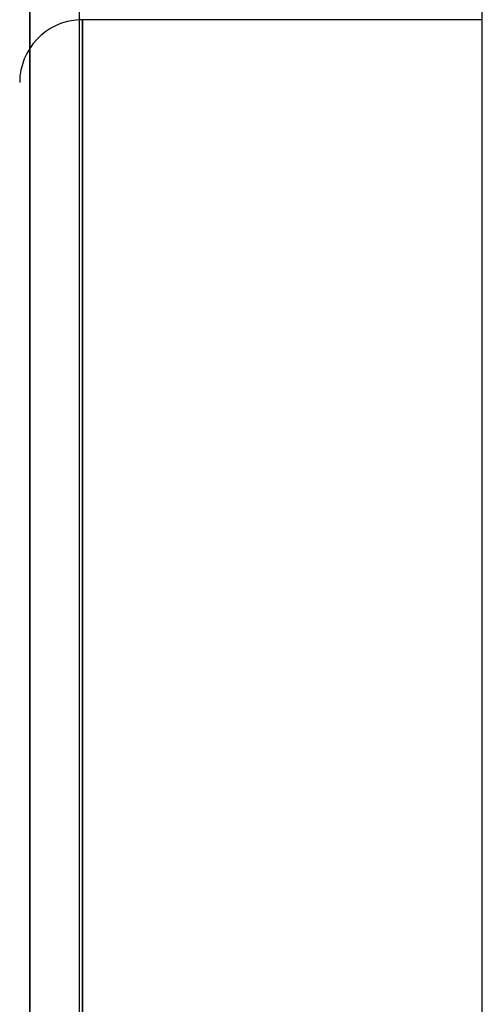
# Model space of a CAD drawing. Header units: millimetres. Extents: x -82 to 97, y -215 to 215.
# Tile 42 of 81: x 7.45 to 14.82, y 34.26 to 49.93. Entities that reach past the tile are written whole.
import ezdxf

# ---------------------------------------------------------------- set-up
doc = ezdxf.new("R2010")
doc.units = ezdxf.units.MM
doc.layers.add('MAIN-1', color=7, linetype='Continuous')
doc.layers.add('MAIN-2', color=7, linetype='Continuous')

msp = doc.modelspace()

# ---------------------------------------------------------------- linework, layer by layer
at = {"layer": 'MAIN-1'}
for p, q in [((7.611, 0), (7.611, 120.621)), ((8.404, 0), (8.404, 119.877)), ((14.817, 0), (14.817, 57.06)), ((8.45, 49.928), (8.45, 0)), ((14.817, 49.928), (8.45, 49.928))]:
    msp.add_line(p, q, dxfattribs=at)
msp.add_arc((8.45, 48.928), 1, 90, 92.6509, dxfattribs=at)
at = {"layer": 'MAIN-2'}
for p, q in [((7.611, 120.621), (7.611, 0)), ((7.611, 119.574), (7.611, 0)), ((7.611, 0), (7.611, 119.574)), ((8.45, 0), (8.45, 49.928))]:
    msp.add_line(p, q, dxfattribs=at)
msp.add_arc((8.45, 48.928), 1, 92.6509, 180, dxfattribs=at)

doc.saveas('drawing.dxf')
